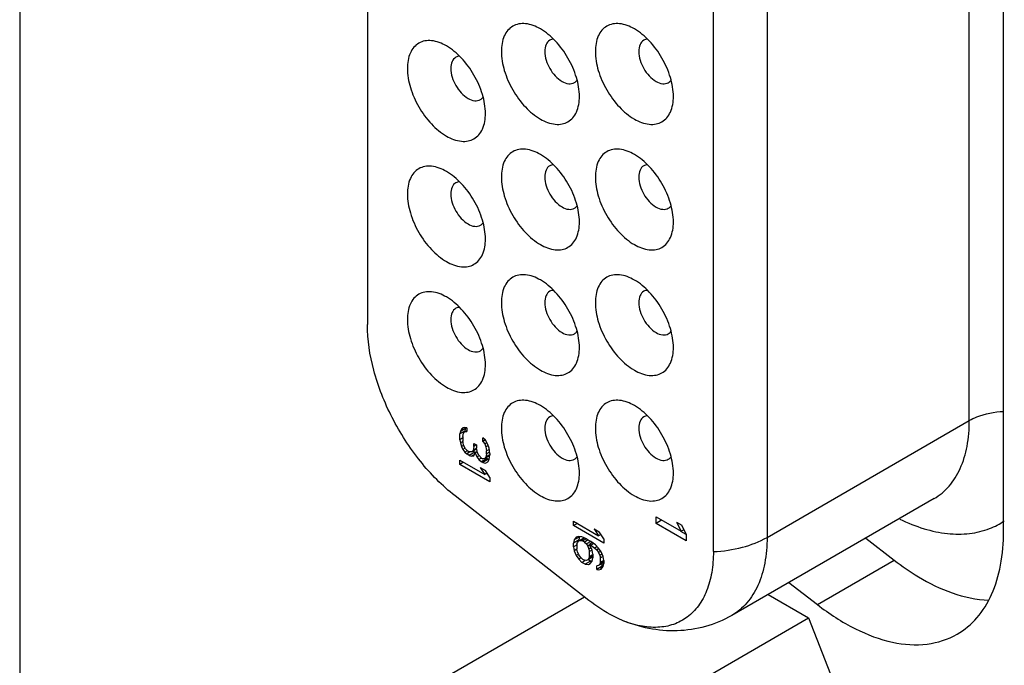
# Model space of a CAD drawing. Header units: inches. Extents: x 0 to 34, y 0 to 22.
# Tile 26 of 176: x 23.993 to 24.571, y 4.899 to 5.278. Entities that reach past the tile are written whole.
import ezdxf

# ---------------------------------------------------------------- set-up
doc = ezdxf.new("R2010")
doc.units = ezdxf.units.IN
doc.header["$LTSCALE"] = 1.87
doc.header["$MEASUREMENT"] = 0
doc.layers.get('0').update_dxf_attribs({"linetype": 'CONTINUOUS'})
doc.layers.add('02___PRT_ALL_AXES', color=7, linetype='CONTINUOUS')

msp = doc.modelspace()

# ---------------------------------------------------------------- linework, layer by layer
at = {"color": 7, "linetype": 'CONTINUOUS'}
for p, q in [((23.99312, 9.73969), (23.99312, 4.7707)), ((24.19704, 6.13821), (24.19704, 5.09912)), ((24.5501, 5.04282), (24.5501, 6.11388)), ((24.43146, 6.04538), (24.43146, 4.97432)), ((24.39999, 4.96595), (24.39999, 6.03701)), ((24.43146, 4.97432), (24.5501, 5.04282)), ((24.25437, 5.03683), (24.25119, 5.03499)), ((24.25157, 5.03647), (24.25119, 5.03499)), ((24.25475, 5.03831), (24.25157, 5.03647)), ((24.25232, 5.03774), (24.25157, 5.03647)), ((24.25307, 5.03858), (24.25232, 5.03774)), ((24.25325, 5.03827), (24.25232, 5.03774)), ((24.2542, 5.03878), (24.25307, 5.03858)), ((24.25345, 5.03539), (24.25382, 5.03602)), ((24.25382, 5.03602), (24.25457, 5.03644)), ((24.25437, 5.03633), (24.25382, 5.03602)), ((24.25533, 5.03855), (24.2542, 5.03878)), ((24.25437, 5.03683), (24.25475, 5.03831)), ((24.25437, 5.03634), (24.25437, 5.03683)), ((24.25531, 5.03686), (24.25457, 5.03644)), ((24.25457, 5.03644), (24.25533, 5.03643)), ((24.25533, 5.03855), (24.25533, 5.03643)), ((24.25119, 5.03159), (24.25119, 5.03499)), ((24.25307, 5.03267), (24.25119, 5.03159)), ((24.25119, 5.03159), (24.25157, 5.02967)), ((24.25324, 5.03063), (24.25157, 5.02967)), ((24.25307, 5.03348), (24.25345, 5.03539)), ((24.25307, 5.03348), (24.25307, 5.03093)), ((24.25345, 5.02858), (24.25307, 5.03093)), ((24.26623, 5.0314), (24.26473, 5.0327)), ((24.26473, 5.03057), (24.26473, 5.0327)), ((24.26623, 5.03144), (24.26473, 5.03057)), ((24.26473, 5.03057), (24.26586, 5.02907)), ((24.26774, 5.02883), (24.26623, 5.0314)), ((24.25157, 5.02967), (24.25232, 5.02753)), ((24.25344, 5.02818), (24.25232, 5.02753)), ((24.25232, 5.02753), (24.25307, 5.02582)), ((24.25437, 5.02657), (24.25307, 5.02582)), ((24.25307, 5.02582), (24.2542, 5.02432)), ((24.25382, 5.02751), (24.25345, 5.02858)), ((24.25457, 5.02623), (24.25382, 5.02751)), ((24.2555, 5.02507), (24.2542, 5.02432)), ((24.2542, 5.02432), (24.25533, 5.02324)), ((24.25533, 5.02537), (24.25457, 5.02623)), ((24.25533, 5.02537), (24.25683, 5.0245)), ((24.257, 5.02421), (24.25533, 5.02324)), ((24.25834, 5.02448), (24.25683, 5.0245)), ((24.26001, 5.02421), (24.25683, 5.02238)), ((24.26131, 5.0262), (24.25834, 5.02448)), ((24.25909, 5.02532), (24.25834, 5.02448)), ((24.26001, 5.02421), (24.25894, 5.02483)), ((24.25946, 5.02766), (24.25909, 5.02532)), ((24.26113, 5.02651), (24.25909, 5.02532)), ((24.25946, 5.02936), (24.26097, 5.02849)), ((24.25946, 5.02766), (24.25946, 5.02936)), ((24.26095, 5.02852), (24.25946, 5.02766)), ((24.26031, 5.02413), (24.26001, 5.02421)), ((24.26134, 5.02447), (24.26022, 5.02382)), ((24.26097, 5.02849), (24.26097, 5.02679)), ((24.26172, 5.0238), (24.26097, 5.02679)), ((24.26717, 5.02983), (24.26586, 5.02907)), ((24.26586, 5.02907), (24.26661, 5.02736)), ((24.26773, 5.02801), (24.26661, 5.02736)), ((24.26661, 5.02736), (24.26699, 5.02502)), ((24.26858, 5.02594), (24.26699, 5.02502)), ((24.26699, 5.02332), (24.26699, 5.02502)), ((24.26877, 5.02434), (24.26699, 5.02332)), ((24.26849, 5.0267), (24.26774, 5.02883)), ((24.26887, 5.02351), (24.26849, 5.0267)), ((24.25119, 5.01968), (24.26586, 5.01121)), ((24.25119, 5.01713), (24.25119, 5.01968)), ((24.25683, 5.02238), (24.25533, 5.02324)), ((24.25683, 5.02238), (24.25834, 5.02193)), ((24.25927, 5.02247), (24.25834, 5.02193)), ((24.25834, 5.02193), (24.25946, 5.02213)), ((24.25946, 5.02213), (24.26022, 5.02382)), ((24.26022, 5.02382), (24.26134, 5.02147)), ((24.26265, 5.02222), (24.26134, 5.02147)), ((24.26134, 5.02147), (24.26247, 5.01997)), ((24.26247, 5.02252), (24.26172, 5.0238)), ((24.26398, 5.0208), (24.26247, 5.02252)), ((24.26396, 5.02083), (24.26247, 5.01997)), ((24.26247, 5.01997), (24.26398, 5.01867)), ((24.26398, 5.0208), (24.26473, 5.02037)), ((24.26716, 5.02051), (24.26398, 5.01867)), ((24.26473, 5.01824), (24.26398, 5.01867)), ((24.26586, 5.02057), (24.26473, 5.02037)), ((24.26791, 5.02008), (24.26473, 5.01824)), ((24.26881, 5.02227), (24.26586, 5.02057)), ((24.26661, 5.02141), (24.26586, 5.02057)), ((24.26623, 5.0178), (24.26774, 5.01863)), ((24.26699, 5.02332), (24.26661, 5.02141)), ((24.26884, 5.0227), (24.26661, 5.02141)), ((24.26716, 5.02051), (24.26666, 5.02094)), ((24.26791, 5.02008), (24.26716, 5.02051)), ((24.26774, 5.01863), (24.26849, 5.0199)), ((24.26849, 5.01991), (24.26791, 5.02008)), ((24.26849, 5.0199), (24.26887, 5.02266)), ((24.26887, 5.02351), (24.26887, 5.02266)), ((24.2534, 5.0184), (24.25119, 5.01713)), ((24.26887, 5.00692), (24.25119, 5.01713)), ((24.26323, 5.01528), (24.26623, 5.01354)), ((24.26323, 5.01528), (24.26586, 5.01121)), ((24.26473, 5.01824), (24.26623, 5.0178)), ((24.26887, 5.00947), (24.26623, 5.01354)), ((24.26715, 5.01196), (24.26586, 5.01121)), ((24.26771, 5.01126), (24.26683, 5.01177)), ((24.26887, 5.00947), (24.26887, 5.00692)), ((24.32696, 4.93736), (24.24846, 4.99867)), ((24.52939, 4.99705), (24.41075, 4.92855)), ((24.36639, 4.98635), (24.38106, 4.97788)), ((24.36639, 4.98252), (24.36639, 4.98635)), ((24.36957, 4.98436), (24.36639, 4.98252)), ((24.318, 4.98374), (24.33267, 4.97527)), ((24.318, 4.98119), (24.318, 4.98374)), ((24.32021, 4.98247), (24.318, 4.98119)), ((24.33568, 4.97098), (24.318, 4.98119)), ((24.33004, 4.97934), (24.33305, 4.97761)), ((24.33004, 4.97934), (24.33267, 4.97527)), ((24.38406, 4.97232), (24.36639, 4.98252)), ((24.37842, 4.98323), (24.38143, 4.98149)), ((24.37842, 4.98323), (24.38106, 4.97788)), ((24.38256, 4.97875), (24.38106, 4.97788)), ((24.38406, 4.97614), (24.38143, 4.98149)), ((24.31838, 4.97289), (24.318, 4.97098)), ((24.32118, 4.97282), (24.318, 4.97098)), ((24.31951, 4.97437), (24.31838, 4.97289)), ((24.32117, 4.9745), (24.31913, 4.97333)), ((24.32101, 4.97477), (24.31951, 4.97437)), ((24.32026, 4.97138), (24.32101, 4.97222)), ((24.32289, 4.97454), (24.32101, 4.97477)), ((24.32399, 4.97394), (24.32101, 4.97222)), ((24.32101, 4.97222), (24.32214, 4.97242)), ((24.32118, 4.97282), (24.32156, 4.97473)), ((24.32118, 4.97222), (24.32118, 4.97282)), ((24.32459, 4.97383), (24.32214, 4.97242)), ((24.32214, 4.97242), (24.32327, 4.9722)), ((24.32553, 4.97344), (24.32289, 4.97454)), ((24.3255, 4.97348), (24.32327, 4.9722)), ((24.32661, 4.97282), (24.3244, 4.97154)), ((24.32553, 4.97344), (24.32816, 4.97192)), ((24.33396, 4.97602), (24.33267, 4.97527)), ((24.33568, 4.97353), (24.33305, 4.97761)), ((24.33452, 4.97533), (24.33364, 4.97583)), ((24.33568, 4.97353), (24.33568, 4.97098)), ((24.384, 4.97603), (24.38099, 4.97777)), ((24.38406, 4.97614), (24.38406, 4.97232)), ((24.318, 4.96886), (24.318, 4.97098)), ((24.32005, 4.97004), (24.318, 4.96886)), ((24.318, 4.96886), (24.31838, 4.96651)), ((24.31987, 4.96737), (24.31838, 4.96651)), ((24.31838, 4.96651), (24.31951, 4.96374)), ((24.31988, 4.97032), (24.32026, 4.97138)), ((24.31988, 4.97032), (24.31988, 4.96735)), ((24.32026, 4.96585), (24.31988, 4.96735)), ((24.3244, 4.97154), (24.32327, 4.9722)), ((24.3244, 4.97154), (24.32553, 4.97047)), ((24.32813, 4.97197), (24.32553, 4.97047)), ((24.32553, 4.97047), (24.32628, 4.96918)), ((24.32758, 4.96993), (24.32628, 4.96918)), ((24.32628, 4.96918), (24.32703, 4.96747)), ((24.32815, 4.96812), (24.32703, 4.96747)), ((24.32703, 4.96747), (24.32741, 4.96598)), ((24.32911, 4.97122), (24.32741, 4.97023)), ((24.32816, 4.9698), (24.32741, 4.97023)), ((24.32891, 4.96681), (24.32741, 4.97023)), ((24.32889, 4.96684), (24.32741, 4.96598)), ((24.33079, 4.96998), (24.32816, 4.97192)), ((24.32977, 4.97073), (24.32816, 4.9698)), ((24.32816, 4.9698), (24.33041, 4.96807)), ((24.32929, 4.96447), (24.32891, 4.96681)), ((24.33184, 4.96889), (24.33041, 4.96807)), ((24.33041, 4.96807), (24.33154, 4.96699)), ((24.33267, 4.96804), (24.33079, 4.96998)), ((24.33284, 4.96774), (24.33154, 4.96699)), ((24.33154, 4.96699), (24.33267, 4.96549)), ((24.33418, 4.9659), (24.33267, 4.96804)), ((24.32081, 4.96449), (24.31951, 4.96374)), ((24.31951, 4.96374), (24.32101, 4.96159)), ((24.32101, 4.96414), (24.32026, 4.96585)), ((24.32214, 4.96264), (24.32101, 4.96414)), ((24.3224, 4.96239), (24.32101, 4.96159)), ((24.32101, 4.96159), (24.32289, 4.95966)), ((24.32327, 4.96156), (24.32214, 4.96264)), ((24.32327, 4.96156), (24.3244, 4.96091)), ((24.32553, 4.96069), (24.3244, 4.96091)), ((24.32628, 4.9611), (24.32553, 4.96069)), ((24.32907, 4.96272), (24.32628, 4.9611)), ((24.32703, 4.96194), (24.32628, 4.9611)), ((24.32795, 4.96041), (24.3264, 4.96131)), ((24.32929, 4.96325), (24.32703, 4.96194)), ((24.32741, 4.963), (24.32703, 4.96194)), ((24.32741, 4.963), (24.32741, 4.96598)), ((24.32892, 4.96388), (24.32741, 4.963)), ((24.32891, 4.96043), (24.32929, 4.96234)), ((24.32929, 4.96447), (24.32929, 4.96234)), ((24.33378, 4.96613), (24.33267, 4.96549)), ((24.33267, 4.96549), (24.33342, 4.96378)), ((24.33455, 4.96443), (24.33342, 4.96378)), ((24.33342, 4.96378), (24.3338, 4.96229)), ((24.33529, 4.96315), (24.3338, 4.96229)), ((24.3338, 4.95974), (24.3338, 4.96229)), ((24.33566, 4.96081), (24.3338, 4.95974)), ((24.3353, 4.96312), (24.33418, 4.9659)), ((24.33568, 4.96078), (24.3353, 4.96312)), ((24.33568, 4.96078), (24.33568, 4.95908)), ((24.32457, 4.96062), (24.32289, 4.95966)), ((24.32477, 4.95857), (24.32289, 4.95966)), ((24.32795, 4.96041), (24.32477, 4.95857)), ((24.32477, 4.95857), (24.32665, 4.95833)), ((24.32665, 4.95833), (24.32778, 4.95896)), ((24.32778, 4.95896), (24.32891, 4.96043)), ((24.32889, 4.96029), (24.32795, 4.96041)), ((24.33267, 4.95784), (24.33154, 4.95764)), ((24.33154, 4.95551), (24.33154, 4.95764)), ((24.33473, 4.95735), (24.33154, 4.95551)), ((24.33154, 4.95551), (24.33267, 4.95528)), ((24.33546, 4.95945), (24.33267, 4.95784)), ((24.33342, 4.95868), (24.33267, 4.95784)), ((24.33267, 4.95528), (24.33418, 4.95569)), ((24.33568, 4.95998), (24.33342, 4.95868)), ((24.3338, 4.95974), (24.33342, 4.95868)), ((24.33481, 4.95652), (24.33378, 4.95592)), ((24.33418, 4.95569), (24.3353, 4.95717)), ((24.33473, 4.95735), (24.33473, 4.95908)), ((24.33532, 4.95723), (24.33473, 4.95735)), ((24.3353, 4.95717), (24.33568, 4.95908)), ((24.24656, 4.89445), (24.32437, 4.93938)), ((24.43207, 4.94086), (24.45584, 4.92713)), ((24.3229, 4.85037), (24.45584, 4.92713)), ((24.45584, 4.92713), (24.49401, 4.82875))]:
    msp.add_line(p, q, dxfattribs=at)
msp.add_arc((24.54583, 5.02085), 0.04439, 291.38686, 303.94733, dxfattribs=at)
for points, knots in [([(24.29852, 5.27245), (24.29584, 5.274), (24.29157, 5.2757), (24.28585, 5.27556), (24.28222, 5.27424), (24.27927, 5.27176), (24.27628, 5.26688), (24.27563, 5.26233), (24.27563, 5.25924)], [0, 0, 0, 0, 0.273868, 0.390789, 0.500011, 0.609232, 0.726147, 1, 1, 1, 1]), ([(24.35364, 5.27245), (24.35096, 5.27399), (24.34669, 5.2757), (24.34097, 5.27556), (24.33734, 5.27424), (24.33439, 5.27176), (24.3314, 5.26688), (24.33075, 5.26232), (24.33075, 5.25923)], [0, 0, 0, 0, 0.273868, 0.390789, 0.500011, 0.609232, 0.726147, 1, 1, 1, 1]), ([(24.3214, 5.23281), (24.3214, 5.23656), (24.32, 5.24447), (24.31509, 5.25559), (24.30791, 5.2654), (24.30177, 5.27057), (24.29852, 5.27245)], [0, 0, 0, 0, 0.237235, 0.499994, 0.762756, 1, 1, 1, 1]), ([(24.37653, 5.2328), (24.37653, 5.23655), (24.37512, 5.24447), (24.37021, 5.25559), (24.36304, 5.26539), (24.35689, 5.27057), (24.35364, 5.27245)], [0, 0, 0, 0, 0.237235, 0.499994, 0.762756, 1, 1, 1, 1]), ([(24.24339, 5.26249), (24.24072, 5.26403), (24.23645, 5.26574), (24.23073, 5.2656), (24.2271, 5.26428), (24.22415, 5.2618), (24.22116, 5.25692), (24.22051, 5.25237), (24.22051, 5.24927)], [0, 0, 0, 0, 0.273868, 0.390789, 0.500011, 0.609232, 0.726147, 1, 1, 1, 1]), ([(24.26628, 5.22284), (24.26628, 5.2266), (24.26488, 5.23451), (24.25997, 5.24563), (24.25279, 5.25544), (24.24664, 5.26061), (24.24339, 5.26249)], [0, 0, 0, 0, 0.237235, 0.499994, 0.762756, 1, 1, 1, 1]), ([(24.30406, 5.26581), (24.30309, 5.26525), (24.30141, 5.26316), (24.30108, 5.26061), (24.30108, 5.25924)], [0, 0, 0, 0, 0.449175, 1, 1, 1, 1]), ([(24.35918, 5.26581), (24.35821, 5.26525), (24.35654, 5.26316), (24.3562, 5.26061), (24.3562, 5.25923)], [0, 0, 0, 0, 0.449175, 1, 1, 1, 1]), ([(24.24894, 5.25585), (24.24797, 5.25529), (24.24629, 5.2532), (24.24596, 5.25065), (24.24596, 5.24927)], [0, 0, 0, 0, 0.449175, 1, 1, 1, 1]), ([(24.27563, 5.25924), (24.27563, 5.25548), (24.27703, 5.24757), (24.28194, 5.23645), (24.28912, 5.22664), (24.29527, 5.22147), (24.29852, 5.21959)], [0, 0, 0, 0, 0.237235, 0.499994, 0.762756, 1, 1, 1, 1]), ([(24.30108, 5.25924), (24.30108, 5.25575), (24.30346, 5.24888), (24.30823, 5.24338), (24.31124, 5.24164)], [0, 0, 0, 0, 0.499994, 1, 1, 1, 1]), ([(24.33075, 5.25923), (24.33075, 5.25548), (24.33216, 5.24757), (24.33706, 5.23645), (24.34424, 5.22664), (24.35039, 5.22147), (24.35364, 5.21959)], [0, 0, 0, 0, 0.237235, 0.499994, 0.762756, 1, 1, 1, 1]), ([(24.3562, 5.25923), (24.3562, 5.25575), (24.35858, 5.24887), (24.36335, 5.24338), (24.36636, 5.24163)], [0, 0, 0, 0, 0.499994, 1, 1, 1, 1]), ([(24.22051, 5.24927), (24.22051, 5.24552), (24.22191, 5.23761), (24.22682, 5.22649), (24.234, 5.21668), (24.24015, 5.21151), (24.24339, 5.20963)], [0, 0, 0, 0, 0.237235, 0.499994, 0.762756, 1, 1, 1, 1]), ([(24.24596, 5.24927), (24.24596, 5.24579), (24.24834, 5.23892), (24.25311, 5.23342), (24.25612, 5.23168)], [0, 0, 0, 0, 0.499994, 1, 1, 1, 1]), ([(24.31124, 5.24164), (24.31243, 5.24095), (24.31481, 5.23996), (24.31746, 5.24037), (24.31843, 5.24093)], [0, 0, 0, 0, 0.550833, 1, 1, 1, 1]), ([(24.36636, 5.24163), (24.36755, 5.24095), (24.36993, 5.23996), (24.37258, 5.24036), (24.37355, 5.24092)], [0, 0, 0, 0, 0.550833, 1, 1, 1, 1]), ([(24.29852, 5.21959), (24.30119, 5.21805), (24.30546, 5.21634), (24.31118, 5.21648), (24.31481, 5.2178), (24.31776, 5.22028), (24.32075, 5.22516), (24.3214, 5.22971), (24.3214, 5.2328)], [0, 0, 0, 0, 0.27387, 0.390791, 0.500014, 0.609235, 0.726149, 1, 1, 1, 1]), ([(24.35364, 5.21959), (24.35631, 5.21804), (24.36058, 5.21634), (24.3663, 5.21648), (24.36993, 5.21779), (24.37288, 5.22028), (24.37587, 5.22516), (24.37653, 5.22971), (24.37653, 5.2328)], [0, 0, 0, 0, 0.27387, 0.390791, 0.500014, 0.609235, 0.726149, 1, 1, 1, 1]), ([(24.25612, 5.23168), (24.25731, 5.23099), (24.25969, 5.23), (24.26234, 5.2304), (24.26331, 5.23096)], [0, 0, 0, 0, 0.550833, 1, 1, 1, 1]), ([(24.24339, 5.20963), (24.24607, 5.20808), (24.25034, 5.20638), (24.25606, 5.20652), (24.25969, 5.20784), (24.26264, 5.21032), (24.26563, 5.2152), (24.26628, 5.21975), (24.26628, 5.22284)], [0, 0, 0, 0, 0.27387, 0.390791, 0.500014, 0.609235, 0.726149, 1, 1, 1, 1]), ([(24.29852, 5.19884), (24.29584, 5.20038), (24.29157, 5.20209), (24.28585, 5.20195), (24.28222, 5.20063), (24.27927, 5.19815), (24.27628, 5.19327), (24.27563, 5.18872), (24.27563, 5.18563)], [0, 0, 0, 0, 0.273868, 0.390789, 0.500011, 0.609232, 0.726147, 1, 1, 1, 1]), ([(24.3214, 5.15919), (24.3214, 5.16295), (24.32, 5.17086), (24.31509, 5.18198), (24.30791, 5.19179), (24.30177, 5.19696), (24.29852, 5.19884)], [0, 0, 0, 0, 0.237235, 0.499994, 0.762756, 1, 1, 1, 1]), ([(24.35364, 5.19884), (24.35096, 5.20038), (24.34669, 5.20209), (24.34097, 5.20195), (24.33734, 5.20063), (24.33439, 5.19814), (24.3314, 5.19327), (24.33075, 5.18871), (24.33075, 5.18562)], [0, 0, 0, 0, 0.273868, 0.390789, 0.500011, 0.609232, 0.726147, 1, 1, 1, 1]), ([(24.37653, 5.15919), (24.37653, 5.16294), (24.37512, 5.17086), (24.37021, 5.18198), (24.36304, 5.19178), (24.35689, 5.19696), (24.35364, 5.19884)], [0, 0, 0, 0, 0.237235, 0.499994, 0.762756, 1, 1, 1, 1]), ([(24.24339, 5.18888), (24.24072, 5.19042), (24.23645, 5.19213), (24.23073, 5.19199), (24.2271, 5.19067), (24.22415, 5.18819), (24.22116, 5.18331), (24.22051, 5.17876), (24.22051, 5.17566)], [0, 0, 0, 0, 0.273868, 0.390789, 0.500011, 0.609232, 0.726147, 1, 1, 1, 1]), ([(24.30406, 5.1922), (24.30309, 5.19164), (24.30141, 5.18955), (24.30108, 5.187), (24.30108, 5.18563)], [0, 0, 0, 0, 0.449175, 1, 1, 1, 1]), ([(24.35918, 5.1922), (24.35821, 5.19164), (24.35654, 5.18955), (24.3562, 5.18699), (24.3562, 5.18562)], [0, 0, 0, 0, 0.449175, 1, 1, 1, 1]), ([(24.26628, 5.14923), (24.26628, 5.15298), (24.26488, 5.1609), (24.25997, 5.17202), (24.25279, 5.18183), (24.24664, 5.187), (24.24339, 5.18888)], [0, 0, 0, 0, 0.237235, 0.499994, 0.762756, 1, 1, 1, 1]), ([(24.24894, 5.18224), (24.24797, 5.18168), (24.24629, 5.17959), (24.24596, 5.17704), (24.24596, 5.17566)], [0, 0, 0, 0, 0.449175, 1, 1, 1, 1]), ([(24.27563, 5.18563), (24.27563, 5.18187), (24.27703, 5.17396), (24.28194, 5.16284), (24.28912, 5.15303), (24.29527, 5.14786), (24.29852, 5.14598)], [0, 0, 0, 0, 0.237235, 0.499994, 0.762756, 1, 1, 1, 1]), ([(24.30108, 5.18563), (24.30108, 5.18214), (24.30346, 5.17527), (24.30823, 5.16977), (24.31124, 5.16803)], [0, 0, 0, 0, 0.499994, 1, 1, 1, 1]), ([(24.33075, 5.18562), (24.33075, 5.18187), (24.33216, 5.17396), (24.33706, 5.16284), (24.34424, 5.15303), (24.35039, 5.14785), (24.35364, 5.14598)], [0, 0, 0, 0, 0.237235, 0.499994, 0.762756, 1, 1, 1, 1]), ([(24.3562, 5.18562), (24.3562, 5.18214), (24.35858, 5.17526), (24.36335, 5.16976), (24.36636, 5.16802)], [0, 0, 0, 0, 0.499994, 1, 1, 1, 1]), ([(24.22051, 5.17566), (24.22051, 5.17191), (24.22191, 5.164), (24.22682, 5.15288), (24.234, 5.14307), (24.24015, 5.1379), (24.24339, 5.13602)], [0, 0, 0, 0, 0.237235, 0.499994, 0.762756, 1, 1, 1, 1]), ([(24.24596, 5.17566), (24.24596, 5.17218), (24.24834, 5.16531), (24.25311, 5.15981), (24.25612, 5.15806)], [0, 0, 0, 0, 0.499994, 1, 1, 1, 1]), ([(24.31124, 5.16803), (24.31243, 5.16734), (24.31481, 5.16635), (24.31746, 5.16676), (24.31843, 5.16731)], [0, 0, 0, 0, 0.550833, 1, 1, 1, 1]), ([(24.36636, 5.16802), (24.36755, 5.16734), (24.36993, 5.16635), (24.37258, 5.16675), (24.37355, 5.16731)], [0, 0, 0, 0, 0.550833, 1, 1, 1, 1]), ([(24.25612, 5.15806), (24.25731, 5.15738), (24.25969, 5.15639), (24.26234, 5.15679), (24.26331, 5.15735)], [0, 0, 0, 0, 0.550833, 1, 1, 1, 1]), ([(24.29852, 5.14598), (24.30119, 5.14444), (24.30546, 5.14273), (24.31118, 5.14287), (24.31481, 5.14419), (24.31776, 5.14667), (24.32075, 5.15155), (24.3214, 5.1561), (24.3214, 5.15919)], [0, 0, 0, 0, 0.27387, 0.390791, 0.500014, 0.609235, 0.726149, 1, 1, 1, 1]), ([(24.35364, 5.14598), (24.35631, 5.14443), (24.36058, 5.14272), (24.3663, 5.14287), (24.36993, 5.14418), (24.37288, 5.14667), (24.37587, 5.15155), (24.37653, 5.1561), (24.37653, 5.15919)], [0, 0, 0, 0, 0.27387, 0.390791, 0.500014, 0.609235, 0.726149, 1, 1, 1, 1]), ([(24.24339, 5.13602), (24.24607, 5.13447), (24.25034, 5.13277), (24.25606, 5.13291), (24.25969, 5.13422), (24.26264, 5.13671), (24.26563, 5.14159), (24.26628, 5.14614), (24.26628, 5.14923)], [0, 0, 0, 0, 0.27387, 0.390791, 0.500014, 0.609235, 0.726149, 1, 1, 1, 1]), ([(24.29852, 5.12523), (24.29584, 5.12677), (24.29157, 5.12848), (24.28585, 5.12834), (24.28222, 5.12702), (24.27927, 5.12454), (24.27628, 5.11966), (24.27563, 5.11511), (24.27563, 5.11201)], [0, 0, 0, 0, 0.273868, 0.390789, 0.500011, 0.609232, 0.726147, 1, 1, 1, 1]), ([(24.35364, 5.12522), (24.35096, 5.12677), (24.34669, 5.12848), (24.34097, 5.12833), (24.33734, 5.12702), (24.33439, 5.12453), (24.3314, 5.11965), (24.33075, 5.1151), (24.33075, 5.11201)], [0, 0, 0, 0, 0.273868, 0.390789, 0.500011, 0.609232, 0.726147, 1, 1, 1, 1]), ([(24.3214, 5.08558), (24.3214, 5.08934), (24.32, 5.09725), (24.31509, 5.10837), (24.30791, 5.11818), (24.30177, 5.12335), (24.29852, 5.12523)], [0, 0, 0, 0, 0.237235, 0.499994, 0.762756, 1, 1, 1, 1]), ([(24.37653, 5.08558), (24.37653, 5.08933), (24.37512, 5.09725), (24.37021, 5.10836), (24.36304, 5.11817), (24.35689, 5.12335), (24.35364, 5.12522)], [0, 0, 0, 0, 0.237235, 0.499994, 0.762756, 1, 1, 1, 1]), ([(24.24339, 5.11527), (24.24072, 5.11681), (24.23645, 5.11852), (24.23073, 5.11838), (24.2271, 5.11706), (24.22415, 5.11457), (24.22116, 5.1097), (24.22051, 5.10514), (24.22051, 5.10205)], [0, 0, 0, 0, 0.273868, 0.390789, 0.500011, 0.609232, 0.726147, 1, 1, 1, 1]), ([(24.30406, 5.11859), (24.30309, 5.11803), (24.30141, 5.11594), (24.30108, 5.11339), (24.30108, 5.11201)], [0, 0, 0, 0, 0.449175, 1, 1, 1, 1]), ([(24.35918, 5.11859), (24.35821, 5.11803), (24.35654, 5.11593), (24.3562, 5.11338), (24.3562, 5.11201)], [0, 0, 0, 0, 0.449175, 1, 1, 1, 1]), ([(24.26628, 5.07562), (24.26628, 5.07937), (24.26488, 5.08729), (24.25997, 5.09841), (24.25279, 5.10821), (24.24664, 5.11339), (24.24339, 5.11527)], [0, 0, 0, 0, 0.237235, 0.499994, 0.762756, 1, 1, 1, 1]), ([(24.27563, 5.11201), (24.27563, 5.10826), (24.27703, 5.10035), (24.28194, 5.08923), (24.28912, 5.07942), (24.29527, 5.07425), (24.29852, 5.07237)], [0, 0, 0, 0, 0.237235, 0.499994, 0.762756, 1, 1, 1, 1]), ([(24.30108, 5.11201), (24.30108, 5.10853), (24.30346, 5.10166), (24.30823, 5.09616), (24.31124, 5.09442)], [0, 0, 0, 0, 0.499994, 1, 1, 1, 1]), ([(24.33075, 5.11201), (24.33075, 5.10826), (24.33216, 5.10035), (24.33706, 5.08923), (24.34424, 5.07942), (24.35039, 5.07424), (24.35364, 5.07237)], [0, 0, 0, 0, 0.237235, 0.499994, 0.762756, 1, 1, 1, 1]), ([(24.3562, 5.11201), (24.3562, 5.10853), (24.35858, 5.10165), (24.36335, 5.09615), (24.36636, 5.09441)], [0, 0, 0, 0, 0.499994, 1, 1, 1, 1]), ([(24.24894, 5.10863), (24.24797, 5.10807), (24.24629, 5.10598), (24.24596, 5.10343), (24.24596, 5.10205)], [0, 0, 0, 0, 0.449175, 1, 1, 1, 1]), ([(24.22051, 5.10205), (24.22051, 5.0983), (24.22191, 5.09039), (24.22682, 5.07927), (24.234, 5.06946), (24.24015, 5.06428), (24.24339, 5.06241)], [0, 0, 0, 0, 0.237235, 0.499994, 0.762756, 1, 1, 1, 1]), ([(24.24596, 5.10205), (24.24596, 5.09857), (24.24834, 5.09169), (24.25311, 5.08619), (24.25612, 5.08445)], [0, 0, 0, 0, 0.499994, 1, 1, 1, 1]), ([(24.24846, 4.99867), (24.24092, 5.00456), (24.22697, 5.01879), (24.21081, 5.0439), (24.20004, 5.07114), (24.19704, 5.09012), (24.19704, 5.09912)], [0, 0, 0, 0, 0.24721, 0.509891, 0.76729, 1, 1, 1, 1]), ([(24.31124, 5.09442), (24.31243, 5.09373), (24.31481, 5.09274), (24.31746, 5.09314), (24.31843, 5.0937)], [0, 0, 0, 0, 0.550833, 1, 1, 1, 1]), ([(24.36636, 5.09441), (24.36755, 5.09373), (24.36993, 5.09274), (24.37258, 5.09314), (24.37355, 5.0937)], [0, 0, 0, 0, 0.550833, 1, 1, 1, 1]), ([(24.25612, 5.08445), (24.25731, 5.08377), (24.25969, 5.08278), (24.26234, 5.08318), (24.26331, 5.08374)], [0, 0, 0, 0, 0.550833, 1, 1, 1, 1]), ([(24.29852, 5.07237), (24.30119, 5.07082), (24.30546, 5.06912), (24.31118, 5.06926), (24.31481, 5.07058), (24.31776, 5.07306), (24.32075, 5.07794), (24.3214, 5.08249), (24.3214, 5.08558)], [0, 0, 0, 0, 0.27387, 0.390791, 0.500014, 0.609235, 0.726149, 1, 1, 1, 1]), ([(24.35364, 5.07237), (24.35631, 5.07082), (24.36058, 5.06911), (24.3663, 5.06926), (24.36993, 5.07057), (24.37288, 5.07306), (24.37587, 5.07794), (24.37653, 5.08249), (24.37653, 5.08558)], [0, 0, 0, 0, 0.27387, 0.390791, 0.500014, 0.609235, 0.726149, 1, 1, 1, 1]), ([(24.24339, 5.06241), (24.24607, 5.06086), (24.25034, 5.05915), (24.25606, 5.0593), (24.25969, 5.06061), (24.26264, 5.0631), (24.26563, 5.06798), (24.26628, 5.07253), (24.26628, 5.07562)], [0, 0, 0, 0, 0.27387, 0.390791, 0.500014, 0.609235, 0.726149, 1, 1, 1, 1]), ([(24.29852, 5.05162), (24.29584, 5.05316), (24.29157, 5.05487), (24.28585, 5.05473), (24.28222, 5.05341), (24.27927, 5.05093), (24.27628, 5.04605), (24.27563, 5.04149), (24.27563, 5.0384)], [0, 0, 0, 0, 0.273868, 0.390789, 0.500011, 0.609232, 0.726147, 1, 1, 1, 1]), ([(24.35364, 5.05161), (24.35096, 5.05316), (24.34669, 5.05487), (24.34097, 5.05472), (24.33734, 5.05341), (24.33439, 5.05092), (24.3314, 5.04604), (24.33075, 5.04149), (24.33075, 5.0384)], [0, 0, 0, 0, 0.273868, 0.390789, 0.500011, 0.609232, 0.726147, 1, 1, 1, 1]), ([(24.3214, 5.01197), (24.3214, 5.01572), (24.32, 5.02364), (24.31509, 5.03476), (24.30791, 5.04456), (24.30177, 5.04974), (24.29852, 5.05162)], [0, 0, 0, 0, 0.237235, 0.499994, 0.762756, 1, 1, 1, 1]), ([(24.37653, 5.01197), (24.37653, 5.01572), (24.37512, 5.02363), (24.37021, 5.03475), (24.36304, 5.04456), (24.35689, 5.04974), (24.35364, 5.05161)], [0, 0, 0, 0, 0.237235, 0.499994, 0.762756, 1, 1, 1, 1]), ([(24.5501, 5.04282), (24.55149, 5.04363), (24.5578, 5.04663), (24.56484, 5.04793), (24.5702, 5.04818)], [0, 0, 0, 0, 0.229712, 1, 1, 1, 1]), ([(24.30406, 5.04498), (24.30309, 5.04442), (24.30141, 5.04233), (24.30108, 5.03978), (24.30108, 5.0384)], [0, 0, 0, 0, 0.449175, 1, 1, 1, 1]), ([(24.35918, 5.04498), (24.35821, 5.04442), (24.35654, 5.04232), (24.3562, 5.03977), (24.3562, 5.0384)], [0, 0, 0, 0, 0.449175, 1, 1, 1, 1]), ([(24.52939, 4.99705), (24.53269, 4.99896), (24.53886, 5.00414), (24.54543, 5.01488), (24.54933, 5.02812), (24.5501, 5.03776), (24.5501, 5.04282)], [0, 0, 0, 0, 0.217777, 0.450936, 0.710228, 1, 1, 1, 1]), ([(24.27563, 5.0384), (24.27563, 5.03465), (24.27703, 5.02674), (24.28194, 5.01562), (24.28912, 5.00581), (24.29527, 5.00064), (24.29852, 4.99876)], [0, 0, 0, 0, 0.237235, 0.499994, 0.762756, 1, 1, 1, 1]), ([(24.30108, 5.0384), (24.30108, 5.03492), (24.30346, 5.02805), (24.30823, 5.02255), (24.31124, 5.0208)], [0, 0, 0, 0, 0.499994, 1, 1, 1, 1]), ([(24.33075, 5.0384), (24.33075, 5.03465), (24.33216, 5.02674), (24.33706, 5.01562), (24.34424, 5.00581), (24.35039, 5.00063), (24.35364, 4.99876)], [0, 0, 0, 0, 0.237235, 0.499994, 0.762756, 1, 1, 1, 1]), ([(24.3562, 5.0384), (24.3562, 5.03492), (24.35858, 5.02804), (24.36335, 5.02254), (24.36636, 5.0208)], [0, 0, 0, 0, 0.499994, 1, 1, 1, 1]), ([(24.31124, 5.0208), (24.31243, 5.02012), (24.31481, 5.01913), (24.31746, 5.01953), (24.31843, 5.02009)], [0, 0, 0, 0, 0.550833, 1, 1, 1, 1]), ([(24.36636, 5.0208), (24.36755, 5.02011), (24.36993, 5.01913), (24.37258, 5.01953), (24.37355, 5.02009)], [0, 0, 0, 0, 0.550833, 1, 1, 1, 1]), ([(24.29852, 4.99876), (24.30119, 4.99721), (24.30546, 4.99551), (24.31118, 4.99565), (24.31481, 4.99696), (24.31776, 4.99945), (24.32075, 5.00433), (24.3214, 5.00888), (24.3214, 5.01197)], [0, 0, 0, 0, 0.27387, 0.390791, 0.500014, 0.609235, 0.726149, 1, 1, 1, 1]), ([(24.35364, 4.99876), (24.35631, 4.99721), (24.36058, 4.9955), (24.3663, 4.99565), (24.36993, 4.99696), (24.37288, 4.99945), (24.37587, 5.00433), (24.37653, 5.00888), (24.37653, 5.01197)], [0, 0, 0, 0, 0.27387, 0.390791, 0.500014, 0.609235, 0.726149, 1, 1, 1, 1]), ([(24.50928, 4.98508), (24.51388, 4.98283), (24.52302, 4.97914), (24.5369, 4.97614), (24.55003, 4.97606), (24.55825, 4.97804), (24.56201, 4.97952)], [0, 0, 0, 0, 0.282129, 0.540248, 0.777484, 1, 1, 1, 1]), ([(24.39999, 4.96595), (24.40573, 4.96621), (24.41662, 4.96778), (24.42697, 4.97173), (24.43146, 4.97432)], [0, 0, 0, 0, 0.525286, 1, 1, 1, 1]), ([(24.43146, 4.97432), (24.43146, 4.96925), (24.43069, 4.95962), (24.42679, 4.94638), (24.42022, 4.93564), (24.41405, 4.93045), (24.41075, 4.92855)], [0, 0, 0, 0, 0.289772, 0.549064, 0.782223, 1, 1, 1, 1]), ([(24.39999, 4.96595), (24.39999, 4.96186), (24.39942, 4.95405), (24.39655, 4.9432), (24.39172, 4.93414), (24.38501, 4.92723), (24.37665, 4.92282), (24.36705, 4.92113), (24.35663, 4.92212), (24.34971, 4.92436), (24.34621, 4.92582)], [0, 0, 0, 0, 0.148018, 0.281827, 0.402897, 0.515257, 0.624993, 0.738967, 0.862857, 1, 1, 1, 1]), ([(24.34621, 4.92582), (24.34458, 4.9265), (24.33779, 4.92968), (24.33148, 4.93384), (24.32696, 4.93736)], [0, 0, 0, 0, 0.235868, 1, 1, 1, 1]), ([(24.41075, 4.92855), (24.40591, 4.92575), (24.39548, 4.92138), (24.37879, 4.91888), (24.36203, 4.92034), (24.35134, 4.92367), (24.34621, 4.92582)], [0, 0, 0, 0, 0.250964, 0.501249, 0.750573, 1, 1, 1, 1])]:
    msp.add_open_spline(points, degree=3, knots=knots, dxfattribs=at)
for points in [[(24.3061, 5.26646), (24.30539, 5.26639), (24.30468, 5.26617), (24.30406, 5.26581)], [(24.36122, 5.26646), (24.36051, 5.26638), (24.3598, 5.26617), (24.35918, 5.26581)], [(24.25098, 5.2565), (24.25027, 5.25643), (24.24956, 5.25621), (24.24894, 5.25585)], [(24.31843, 5.24093), (24.31905, 5.24128), (24.31959, 5.24179), (24.32001, 5.24237)], [(24.37355, 5.24092), (24.37417, 5.24128), (24.37471, 5.24179), (24.37513, 5.24237)], [(24.26331, 5.23096), (24.26393, 5.23132), (24.26447, 5.23183), (24.26489, 5.23241)], [(24.3061, 5.19285), (24.30539, 5.19278), (24.30468, 5.19256), (24.30406, 5.1922)], [(24.36122, 5.19284), (24.36051, 5.19277), (24.3598, 5.19256), (24.35918, 5.1922)], [(24.25098, 5.18289), (24.25027, 5.18281), (24.24956, 5.1826), (24.24894, 5.18224)], [(24.31843, 5.16731), (24.31905, 5.16767), (24.31959, 5.16818), (24.32001, 5.16876)], [(24.37355, 5.16731), (24.37417, 5.16767), (24.37471, 5.16818), (24.37513, 5.16876)], [(24.26331, 5.15735), (24.26393, 5.15771), (24.26447, 5.15822), (24.26489, 5.1588)], [(24.3061, 5.11924), (24.30539, 5.11917), (24.30468, 5.11895), (24.30406, 5.11859)], [(24.36122, 5.11923), (24.36051, 5.11916), (24.3598, 5.11895), (24.35918, 5.11859)], [(24.25098, 5.10927), (24.25027, 5.1092), (24.24956, 5.10899), (24.24894, 5.10863)], [(24.31843, 5.0937), (24.31905, 5.09406), (24.31959, 5.09457), (24.32001, 5.09515)], [(24.37355, 5.0937), (24.37417, 5.09406), (24.37471, 5.09457), (24.37513, 5.09515)], [(24.26331, 5.08374), (24.26393, 5.0841), (24.26447, 5.08461), (24.26489, 5.08519)], [(24.3061, 5.04563), (24.30539, 5.04555), (24.30468, 5.04534), (24.30406, 5.04498)], [(24.36122, 5.04562), (24.36051, 5.04555), (24.3598, 5.04533), (24.35918, 5.04498)], [(24.31843, 5.02009), (24.31905, 5.02045), (24.31959, 5.02096), (24.32001, 5.02154)], [(24.37355, 5.02009), (24.37417, 5.02045), (24.37471, 5.02096), (24.37513, 5.02154)]]:
    msp.add_open_spline(points, degree=3, dxfattribs=at)
at = {"layer": '02___PRT_ALL_AXES', "color": 7, "linetype": 'CONTINUOUS'}
for p, q in [((24.57022, 4.97793), (24.57022, 6.10363)), ((24.48938, 4.97395), (24.5061, 4.96094)), ((24.461, 4.9349), (24.5061, 4.96094)), ((24.44428, 4.94791), (24.461, 4.9349))]:
    msp.add_line(p, q, dxfattribs=at)
for points, knots in [([(24.54291, 4.91756), (24.54726, 4.92007), (24.5554, 4.92692), (24.56406, 4.94108), (24.56921, 4.95854), (24.57022, 4.97125), (24.57022, 4.97793)], [0, 0, 0, 0, 0.217784, 0.450921, 0.71027, 1, 1, 1, 1]), ([(24.5061, 4.96094), (24.5106, 4.95744), (24.52712, 4.94595), (24.54697, 4.93804), (24.56146, 4.93747)], [0, 0, 0, 0, 0.282273, 1, 1, 1, 1]), ([(24.461, 4.9349), (24.46794, 4.9295), (24.48189, 4.92039), (24.5039, 4.91206), (24.52487, 4.91046), (24.53759, 4.91449), (24.54291, 4.91756)], [0, 0, 0, 0, 0.298489, 0.561575, 0.79133, 1, 1, 1, 1])]:
    msp.add_open_spline(points, degree=3, knots=knots, dxfattribs=at)

doc.saveas('drawing.dxf')
